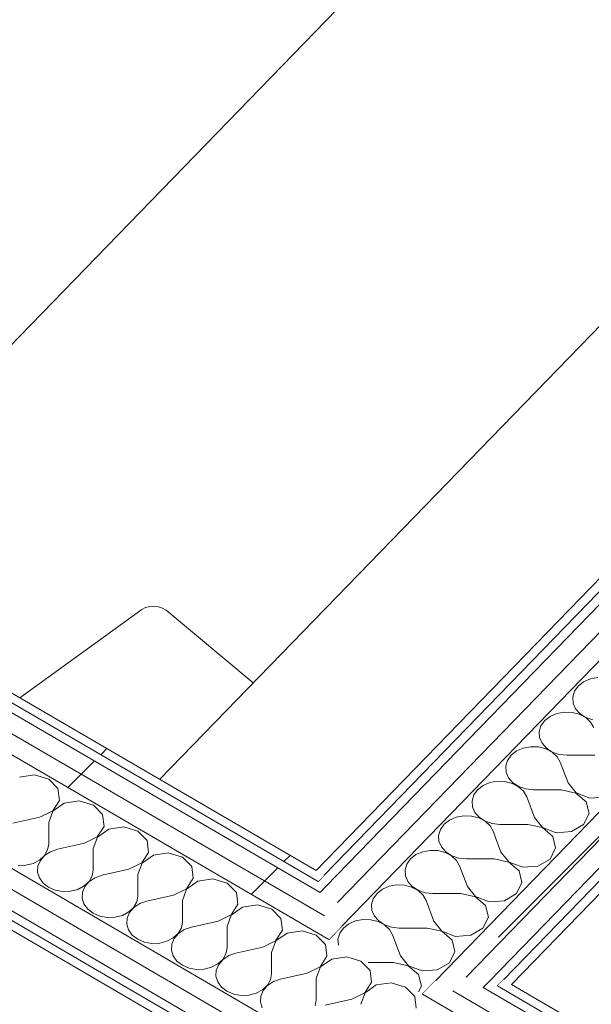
# Model space of a CAD drawing. Header units: millimetres. Extents: x -21126 to 28102, y -1237 to 9397.
# Tile 207 of 226: x 19198 to 19560, y 771 to 1395. Entities that reach past the tile are written whole.
import ezdxf

# ---------------------------------------------------------------- set-up
doc = ezdxf.new("R2010")
doc.units = ezdxf.units.MM
doc.header["$MEASUREMENT"] = 0
doc.linetypes.add('Wipeout_Contour', pattern=[1000, 0, -1000])
doc.layers.add('Nuevo_08_E_Envans secs', color=7, linetype='Continuous')
doc.layers.add('Nuevo_09_EI_Mobiliari general', color=7, linetype='Continuous')
doc.layers.add('Nuevo_08_E_Envans secs_Pluma_Nº__1', color=7, linetype='Continuous', lineweight=5)
doc.layers.add('Nuevo_09_EI_Mobiliari general_Pluma_Nº__1', color=7, linetype='Continuous', lineweight=5)
for name, color, linetype, lineweight, true_color in [('Nuevo_08_E_Envans secs_Pluma_Nº__102', 7, 'Continuous', 5, 0xcccccc), ('Nuevo_08_E_Envans secs_Pluma_Nº__171', 171, 'Continuous', 13, 0xaaaaff), ('Nuevo_08_E_Envans secs_Pluma_Nº__177', 7, 'Continuous', 15, 0xf7e046)]:
    doc.layers.add(name, color=color, linetype=linetype, lineweight=lineweight, true_color=true_color)
pattern_1 = [(45, (6815.65, 8903), (-183.8478, 183.8478), [195, -65]), (45, (6815.65, 9086.86), (-183.8478, 183.8478), [195, -65])]

# ---------------------------------------------------------------- blocks, each defined once
blk = doc.blocks.new('Elem Sección_156_2', base_point=(6815.65, 8903.01))
at = {"layer": 'Nuevo_09_EI_Mobiliari general_Pluma_Nº__1', "color": 7, "linetype": 'Continuous', "lineweight": 5}
for p, q in [((19277.52, 1022.55), (19280.16, 1023.32)), ((19280.16, 1023.32), (19282.96, 1023.53)), ((19282.96, 1023.53), (19285.73, 1023.17)), ((19285.73, 1023.17), (19288.3, 1022.26)), ((19197.77, 965.35), (19275.23, 1021.29)), ((19275.23, 1021.29), (19277.52, 1022.55)), ((19288.3, 1022.26), (19290.47, 1020.88)), ((19290.47, 1020.88), (19345.81, 974.92))]:
    blk.add_line(p, q, dxfattribs=at)
blk = doc.blocks.new('*X200', base_point=(6815.65, 8903.01))
at = {"layer": 'Nuevo_08_E_Envans secs_Pluma_Nº__102', "color": 254, "linetype": 'Continuous', "lineweight": 5, "true_color": 0xcccccc}
for p, q in [((19555.27, 975.55), (19551.82, 972.87)), ((19559.53, 977.39), (19555.27, 975.55)), ((19564.27, 978.27), (19559.53, 977.39)), ((19549.46, 969.56), (19548.35, 965.88)), ((19551.82, 972.87), (19549.46, 969.56)), ((19548.35, 965.88), (19548.58, 962.11)), ((19548.58, 962.11), (19550.13, 958.52)), ((19538.26, 955.5), (19534.01, 953.65)), ((19543.01, 956.37), (19538.26, 955.5)), ((19547.89, 956.21), (19543.01, 956.37)), ((19552.52, 955.03), (19547.89, 956.21)), ((19550.13, 958.52), (19552.89, 955.41)), ((19556.56, 952.9), (19552.52, 955.03)), ((19552.89, 955.41), (19556.64, 952.99)), ((19530.56, 950.97), (19528.2, 947.66)), ((19534.01, 953.65), (19530.56, 950.97)), ((19559.69, 950.01), (19556.56, 952.9)), ((19556.64, 952.99), (19561.1, 951.46)), ((19561.68, 946.56), (19559.69, 950.01)), ((19528.2, 947.66), (19527.08, 943.98)), ((19527.08, 943.98), (19527.31, 940.21)), ((19527.31, 940.21), (19528.87, 936.63)), ((19528.87, 936.63), (19531.63, 933.51)), ((19512.74, 931.75), (19509.3, 929.07)), ((19517, 933.6), (19512.74, 931.75)), ((19521.75, 934.47), (19517, 933.6)), ((19526.62, 934.31), (19521.75, 934.47)), ((19531.26, 933.13), (19526.62, 934.31)), ((19535.29, 931.01), (19531.26, 933.13)), ((19531.63, 933.51), (19535.38, 931.09)), ((19538.43, 928.11), (19535.29, 931.01)), ((19535.38, 931.09), (19539.84, 929.57)), ((19539.84, 929.57), (19544.67, 929.04)), ((19506.93, 925.77), (19505.82, 922.09)), ((19509.3, 929.07), (19506.93, 925.77)), ((19540.42, 924.66), (19538.43, 928.11)), ((19545.35, 911.51), (19540.42, 924.66)), ((19562.36, 929.03), (19544.67, 929.04)), ((19505.82, 922.09), (19506.05, 918.31)), ((19506.05, 918.31), (19507.61, 914.73)), ((19495.74, 911.7), (19491.48, 909.85)), ((19500.49, 912.58), (19495.74, 911.7)), ((19505.36, 912.42), (19500.49, 912.58)), ((19509.99, 911.23), (19505.36, 912.42)), ((19507.61, 914.73), (19510.36, 911.61)), ((19514.03, 909.11), (19509.99, 911.23)), ((19510.36, 911.61), (19514.12, 909.2)), ((19545.35, 911.51), (19550.48, 905.16)), ((19488.04, 907.17), (19485.67, 903.87)), ((19491.48, 909.85), (19488.04, 907.17)), ((19517.17, 906.21), (19514.03, 909.11)), ((19514.12, 909.2), (19518.58, 907.67)), ((19519.16, 902.76), (19517.17, 906.21)), ((19518.58, 907.67), (19523.41, 907.14)), ((19541.1, 907.13), (19523.41, 907.14)), ((19550.39, 905.07), (19541.1, 907.13)), ((19556.91, 899.54), (19550.39, 905.07)), ((19550.48, 905.16), (19559.15, 901.85)), ((19485.67, 903.87), (19484.56, 900.19)), ((19484.56, 900.19), (19484.79, 896.41)), ((19524.09, 889.61), (19519.16, 902.76)), ((19558.69, 892.18), (19556.91, 899.54)), ((19559.15, 901.85), (19568.77, 902.57)), ((19484.79, 896.41), (19486.34, 892.83)), ((19486.34, 892.83), (19489.1, 889.71)), ((19555.21, 885.2), (19558.69, 892.18)), ((19470.22, 887.95), (19466.78, 885.27)), ((19474.48, 889.8), (19470.22, 887.95)), ((19479.22, 890.68), (19474.48, 889.8)), ((19484.1, 890.52), (19479.22, 890.68)), ((19488.73, 889.33), (19484.1, 890.52)), ((19492.77, 887.21), (19488.73, 889.33)), ((19489.1, 889.71), (19492.86, 887.3)), ((19495.9, 884.31), (19492.77, 887.21)), ((19492.86, 887.3), (19497.32, 885.77)), ((19524.09, 889.61), (19529.22, 883.26)), ((19464.41, 881.97), (19463.3, 878.29)), ((19466.78, 885.27), (19464.41, 881.97)), ((19497.9, 880.86), (19495.9, 884.31)), ((19497.32, 885.77), (19502.15, 885.24)), ((19502.83, 867.71), (19497.9, 880.86)), ((19519.84, 885.23), (19502.15, 885.24)), ((19529.13, 883.18), (19519.84, 885.23)), ((19535.64, 877.64), (19529.13, 883.18)), ((19529.22, 883.26), (19537.89, 879.96)), ((19537.89, 879.96), (19547.51, 880.67)), ((19547.51, 880.67), (19555.21, 885.2)), ((19463.3, 878.29), (19463.53, 874.51)), ((19463.53, 874.51), (19465.08, 870.93)), ((19537.43, 870.29), (19535.64, 877.64)), ((19453.22, 867.9), (19448.96, 866.05)), ((19457.96, 868.78), (19453.22, 867.9)), ((19462.84, 868.62), (19457.96, 868.78)), ((19467.47, 867.43), (19462.84, 868.62)), ((19465.08, 870.93), (19467.84, 867.81)), ((19471.51, 865.31), (19467.47, 867.43)), ((19467.84, 867.81), (19471.59, 865.4)), ((19502.83, 867.71), (19507.96, 861.37)), ((19533.95, 863.3), (19537.43, 870.29)), ((19445.51, 863.38), (19443.15, 860.07)), ((19448.96, 866.05), (19445.51, 863.38)), ((19474.64, 862.42), (19471.51, 865.31)), ((19471.59, 865.4), (19476.06, 863.87)), ((19476.64, 858.97), (19474.64, 862.42)), ((19476.06, 863.87), (19480.89, 863.35)), ((19498.58, 863.33), (19480.89, 863.35)), ((19507.87, 861.28), (19498.58, 863.33)), ((19514.38, 855.75), (19507.87, 861.28)), ((19507.96, 861.37), (19516.63, 858.06)), ((19526.25, 858.77), (19533.95, 863.3)), ((19443.15, 860.07), (19442.04, 856.39)), ((19442.04, 856.39), (19442.27, 852.62)), ((19481.57, 845.81), (19476.64, 858.97)), ((19516.17, 848.39), (19514.38, 855.75)), ((19516.63, 858.06), (19526.25, 858.77)), ((19442.27, 852.62), (19443.82, 849.03)), ((19443.82, 849.03), (19446.58, 845.92)), ((19427.7, 844.16), (19424.25, 841.48)), ((19431.95, 846), (19427.7, 844.16)), ((19436.7, 846.88), (19431.95, 846)), ((19441.58, 846.72), (19436.7, 846.88)), ((19446.21, 845.53), (19441.58, 846.72)), ((19450.25, 843.41), (19446.21, 845.53)), ((19446.58, 845.92), (19450.33, 843.5)), ((19453.38, 840.52), (19450.25, 843.41)), ((19450.33, 843.5), (19454.79, 841.97)), ((19481.57, 845.81), (19486.69, 839.47)), ((19512.69, 841.4), (19516.17, 848.39)), ((19421.89, 838.17), (19420.78, 834.49)), ((19424.25, 841.48), (19421.89, 838.17)), ((19455.37, 837.07), (19453.38, 840.52)), ((19454.79, 841.97), (19459.63, 841.45)), ((19460.3, 823.91), (19455.37, 837.07)), ((19477.31, 841.43), (19459.63, 841.45)), ((19486.61, 839.38), (19477.31, 841.43)), ((19493.12, 833.85), (19486.61, 839.38)), ((19486.69, 839.47), (19495.36, 836.16)), ((19495.36, 836.16), (19504.99, 836.88)), ((19504.99, 836.88), (19512.69, 841.4)), ((19420.78, 834.49), (19421, 830.72)), ((19421, 830.72), (19422.56, 827.13)), ((19494.9, 826.49), (19493.12, 833.85)), ((19410.69, 824.11), (19406.43, 822.26)), ((19415.44, 824.98), (19410.69, 824.11)), ((19420.31, 824.82), (19415.44, 824.98)), ((19424.95, 823.64), (19420.31, 824.82)), ((19422.56, 827.13), (19425.32, 824.02)), ((19428.98, 821.51), (19424.95, 823.64)), ((19425.32, 824.02), (19429.07, 821.6)), ((19460.3, 823.91), (19465.43, 817.57)), ((19491.43, 819.5), (19494.9, 826.49)), ((19402.99, 819.58), (19400.62, 816.27)), ((19406.43, 822.26), (19402.99, 819.58)), ((19432.12, 818.62), (19428.98, 821.51)), ((19429.07, 821.6), (19433.53, 820.07)), ((19434.11, 815.17), (19432.12, 818.62)), ((19433.53, 820.07), (19438.36, 819.55)), ((19456.05, 819.53), (19438.36, 819.55)), ((19465.35, 817.48), (19456.05, 819.53)), ((19471.86, 811.95), (19465.35, 817.48)), ((19465.43, 817.57), (19474.1, 814.26)), ((19483.73, 814.98), (19491.43, 819.5)), ((19400.62, 816.27), (19399.51, 812.59)), ((19399.51, 812.59), (19399.74, 808.82)), ((19439.04, 802.02), (19434.11, 815.17)), ((19473.64, 804.59), (19471.86, 811.95)), ((19474.1, 814.26), (19483.73, 814.98)), ((19399.74, 808.82), (19399.83, 808.62)), ((19439.04, 802.02), (19444.17, 795.67)), ((19470.16, 797.61), (19473.64, 804.59)), ((19434.79, 797.64), (19418.67, 797.65)), ((19444.08, 795.58), (19434.79, 797.64)), ((19450.6, 790.05), (19444.08, 795.58)), ((19444.17, 795.67), (19452.84, 792.36)), ((19452.84, 792.36), (19462.46, 793.08)), ((19462.46, 793.08), (19470.16, 797.61)), ((19452.38, 782.69), (19450.6, 790.05)), ((19450.58, 779.07), (19452.38, 782.69))]:
    blk.add_line(p, q, dxfattribs=at)
blk = doc.blocks.new('Elem Sección_164_2', base_point=(6815.65, 8903.01))
at = {"layer": 'Nuevo_08_E_Envans secs', "lineweight": 0}
blk.add_blockref('*X200', (6815.65, 8903.01), dxfattribs=at)
at = {"color": 254, "linetype": 'Wipeout_Contour', "lineweight": 0, "ltscale": 81346.278649}
blk.add_wipeout([(21101.38, 2623.03), (19385.65, 855.96), (19390.74, 852.99), (21106.47, 2620.07)], dxfattribs=at).dxf.layer = 'Nuevo_08_E_Envans secs'
at = {"layer": 'Nuevo_08_E_Envans secs_Pluma_Nº__171', "linetype": 'Continuous', "lineweight": 13, "true_color": 0xaaaaff}
h = blk.add_hatch(dxfattribs=at)
h.set_pattern_fill('Panellat_HPL_0002', color=161, style=0, pattern_type=2)
h.set_pattern_definition(pattern_1)
h.paths.add_polyline_path([(21101.38, 2623.03), (19385.65, 855.96), (19390.74, 852.99), (21106.47, 2620.07)])
at = {"color": 254, "linetype": 'Wipeout_Contour', "lineweight": 0, "ltscale": 100849.377831}
blk.add_wipeout([(19399.2, 835.73), (19390.9, 827.19), (19401.93, 820.77), (21145.73, 2616.75), (21134.7, 2623.17)], dxfattribs=at).dxf.layer = 'Nuevo_08_E_Envans secs'
at = {"layer": 'Nuevo_08_E_Envans secs_Pluma_Nº__177', "linetype": 'Continuous', "lineweight": 15, "true_color": 0xf7e046}
h = blk.add_hatch(dxfattribs=at)
h.set_pattern_fill('Panellat_HPL_0002', color=53, style=0, pattern_type=2)
h.set_pattern_definition(pattern_1)
h.paths.add_polyline_path([(19399.2, 835.73), (19390.9, 827.19), (19401.93, 820.77), (21145.73, 2616.75), (21134.7, 2623.17)])
at = {"color": 254, "linetype": 'Wipeout_Contour', "lineweight": 0, "ltscale": 81757.862103}
blk.add_wipeout([(19480.62, 788.32), (19491.64, 781.9), (21227.15, 2569.34), (21216.12, 2575.76)], dxfattribs=at).dxf.layer = 'Nuevo_08_E_Envans secs'
at = {"layer": 'Nuevo_08_E_Envans secs_Pluma_Nº__177', "linetype": 'Continuous', "lineweight": 15, "true_color": 0xf7e046}
h = blk.add_hatch(dxfattribs=at)
h.set_pattern_fill('Panellat_HPL_0002', color=53, style=0, pattern_type=2)
h.set_pattern_definition(pattern_1)
h.paths.add_polyline_path([(19480.62, 788.32), (19491.64, 781.9), (21227.15, 2569.34), (21216.12, 2575.76)])
at = {"color": 254, "linetype": 'Wipeout_Contour', "lineweight": 0, "ltscale": 101195.773327}
blk.add_wipeout([(21205.1, 2582.18), (19461.3, 786.2), (19472.32, 779.78), (19480.62, 788.32), (21216.12, 2575.76)], dxfattribs=at).dxf.layer = 'Nuevo_08_E_Envans secs'
at = {"layer": 'Nuevo_08_E_Envans secs_Pluma_Nº__177', "linetype": 'Continuous', "lineweight": 15, "true_color": 0xf7e046}
h = blk.add_hatch(dxfattribs=at)
h.set_pattern_fill('Panellat_HPL_0002', color=53, style=0, pattern_type=2)
h.set_pattern_definition(pattern_1)
h.paths.add_polyline_path([(21205.1, 2582.18), (19461.3, 786.2), (19472.32, 779.78), (19480.62, 788.32), (21216.12, 2575.76)])
at = {"color": 254, "linetype": 'Wipeout_Contour', "lineweight": 0, "ltscale": 81407.231834}
blk.add_wipeout([(19388.17, 842.15), (19399.2, 835.73), (21134.7, 2623.17), (21123.68, 2629.59)], dxfattribs=at).dxf.layer = 'Nuevo_08_E_Envans secs'
at = {"layer": 'Nuevo_08_E_Envans secs_Pluma_Nº__177', "linetype": 'Continuous', "lineweight": 15, "true_color": 0xf7e046}
h = blk.add_hatch(dxfattribs=at)
h.set_pattern_fill('Panellat_HPL_0002', color=53, style=0, pattern_type=2)
h.set_pattern_definition(pattern_1)
h.paths.add_polyline_path([(19388.17, 842.15), (19399.2, 835.73), (21134.7, 2623.17), (21123.68, 2629.59)])
at = {"color": 254, "linetype": 'Wipeout_Contour', "lineweight": 0, "ltscale": 81796.656685}
blk.add_wipeout([(21220.12, 2553.89), (19504.38, 786.82), (19509.47, 783.85), (21225.21, 2550.93)], dxfattribs=at).dxf.layer = 'Nuevo_08_E_Envans secs'
at = {"layer": 'Nuevo_08_E_Envans secs_Pluma_Nº__171', "linetype": 'Continuous', "lineweight": 13, "true_color": 0xaaaaff}
h = blk.add_hatch(dxfattribs=at)
h.set_pattern_fill('Panellat_HPL_0002', color=161, style=0, pattern_type=2)
h.set_pattern_definition(pattern_1)
h.paths.add_polyline_path([(21220.12, 2553.89), (19504.38, 786.82), (19509.47, 783.85), (21225.21, 2550.93)])
at = {"layer": 'Nuevo_08_E_Envans secs_Pluma_Nº__1', "color": 7, "linetype": 'Continuous', "lineweight": 5}
for p, q in [((21134.7, 2623.17), (19399.2, 835.73)), ((21097.55, 2619.09), (19385.65, 855.96)), ((21216.12, 2575.76), (19480.62, 788.32)), ((21221.38, 2546.99), (19509.47, 783.85))]:
    blk.add_line(p, q, dxfattribs=at)
at = {"layer": 'Nuevo_08_E_Envans secs_Pluma_Nº__1', "color": 7, "linetype": 'Continuous', "lineweight": 5, "flags": 128}
for points in [[(21115.38, 2621.05), (19392, 846.09), (19388.17, 842.15)], [(21106.47, 2620.07), (19390.74, 852.99), (19386.91, 849.05)], [(21145.73, 2616.75), (19401.93, 820.77), (19393.64, 812.23)], [(21205.1, 2582.18), (19461.3, 786.2), (19453.01, 777.66)], [(21218.86, 2560.8), (19495.47, 785.84), (19491.64, 781.9)], [(21220.12, 2553.89), (19504.38, 786.82), (19500.56, 782.88)]]:
    blk.add_lwpolyline(points, dxfattribs=at)
blk = doc.blocks.new('*X223', base_point=(6815.65, 8903.01))
at = {"layer": 'Nuevo_08_E_Envans secs_Pluma_Nº__102', "color": 254, "linetype": 'Continuous', "lineweight": 5, "true_color": 0xcccccc}
for p, q in [((19207.13, 916.55), (19197.63, 915.17)), ((19216.15, 913.86), (19207.13, 916.55)), ((19221.99, 907.9), (19216.15, 913.86)), ((19222.91, 900.45), (19221.99, 907.9)), ((19218.64, 893.73), (19222.91, 900.45)), ((19225.9, 898.71), (19218.75, 893.66)), ((19235.4, 900.09), (19225.9, 898.71)), ((19244.42, 897.4), (19235.4, 900.09)), ((19210.45, 889.76), (19218.64, 893.73)), ((19218.75, 893.66), (19216.1, 886.46)), ((19250.26, 891.44), (19244.42, 897.4)), ((19210.45, 889.76), (19193.46, 885.94)), ((19216.1, 886.46), (19216.08, 872.77)), ((19251.18, 883.98), (19250.26, 891.44)), ((19246.91, 877.27), (19251.18, 883.98)), ((19254.17, 882.25), (19247.02, 877.2)), ((19263.67, 883.63), (19254.17, 882.25)), ((19272.69, 880.94), (19263.67, 883.63)), ((19278.53, 874.98), (19272.69, 880.94)), ((19238.72, 873.3), (19246.91, 877.27)), ((19247.02, 877.2), (19244.37, 870)), ((19279.45, 867.52), (19278.53, 874.98)), ((19213.42, 865.57), (19215.4, 869.02)), ((19217.28, 867.93), (19213.54, 865.5)), ((19215.4, 869.02), (19216.08, 872.77)), ((19221.73, 869.47), (19217.28, 867.93)), ((19238.72, 873.3), (19221.73, 869.47)), ((19244.37, 870), (19244.35, 856.31)), ((19275.18, 860.81), (19279.45, 867.52)), ((19291.94, 867.17), (19282.44, 865.79)), ((19300.96, 864.48), (19291.94, 867.17)), ((19206.28, 860.52), (19210.3, 862.66)), ((19210.8, 862.37), (19209.26, 858.79)), ((19210.3, 862.66), (19213.42, 865.57)), ((19213.54, 865.5), (19210.8, 862.37)), ((19282.44, 865.79), (19275.29, 860.74)), ((19306.8, 858.51), (19300.96, 864.48)), ((19196.78, 859.14), (19201.65, 859.32)), ((19201.65, 859.32), (19206.28, 860.52)), ((19209.26, 858.79), (19209.05, 855.01)), ((19209.05, 855.01), (19210.18, 851.33)), ((19243.67, 852.56), (19244.35, 856.31)), ((19266.99, 856.83), (19250, 853.01)), ((19266.99, 856.83), (19275.18, 860.81)), ((19275.29, 860.74), (19272.64, 853.54)), ((19307.72, 851.06), (19306.8, 858.51)), ((19210.18, 851.33), (19212.57, 848.04)), ((19238.57, 846.2), (19241.69, 849.11)), ((19241.81, 849.04), (19239.07, 845.91)), ((19241.69, 849.11), (19243.67, 852.56)), ((19245.55, 851.47), (19241.81, 849.04)), ((19250, 853.01), (19245.55, 851.47)), ((19272.64, 853.54), (19272.62, 839.84)), ((19303.45, 844.35), (19307.72, 851.06)), ((19310.71, 849.32), (19303.57, 844.28)), ((19320.21, 850.71), (19310.71, 849.32)), ((19329.23, 848.01), (19320.21, 850.71)), ((19212.57, 848.04), (19216.03, 845.37)), ((19216.03, 845.37), (19220.3, 843.54)), ((19220.3, 843.54), (19225.05, 842.68)), ((19225.05, 842.68), (19229.92, 842.86)), ((19229.92, 842.86), (19234.55, 844.06)), ((19234.55, 844.06), (19238.57, 846.2)), ((19237.53, 842.32), (19237.32, 838.55)), ((19239.07, 845.91), (19237.53, 842.32)), ((19295.26, 840.37), (19303.45, 844.35)), ((19303.57, 844.28), (19300.91, 837.08)), ((19335.07, 842.05), (19329.23, 848.01)), ((19237.32, 838.55), (19238.46, 834.87)), ((19269.96, 832.65), (19271.94, 836.1)), ((19271.94, 836.1), (19272.62, 839.84)), ((19278.27, 836.55), (19273.82, 835.01)), ((19295.26, 840.37), (19278.27, 836.55)), ((19300.91, 837.08), (19300.89, 823.38)), ((19336, 834.6), (19335.07, 842.05)), ((19238.46, 834.87), (19240.84, 831.58)), ((19240.84, 831.58), (19244.3, 828.91)), ((19262.82, 827.6), (19266.84, 829.74)), ((19266.84, 829.74), (19269.96, 832.65)), ((19270.08, 832.58), (19267.34, 829.45)), ((19273.82, 835.01), (19270.08, 832.58)), ((19331.72, 827.89), (19336, 834.6)), ((19338.98, 832.86), (19331.84, 827.82)), ((19348.48, 834.25), (19338.98, 832.86)), ((19357.5, 831.55), (19348.48, 834.25)), ((19363.34, 825.59), (19357.5, 831.55)), ((19244.3, 828.91), (19248.57, 827.08)), ((19248.57, 827.08), (19253.32, 826.22)), ((19253.32, 826.22), (19258.19, 826.4)), ((19258.19, 826.4), (19262.82, 827.6)), ((19265.8, 825.86), (19265.59, 822.09)), ((19267.34, 829.45), (19265.8, 825.86)), ((19323.53, 823.91), (19306.54, 820.09)), ((19323.53, 823.91), (19331.72, 827.89)), ((19331.84, 827.82), (19329.18, 820.62)), ((19364.27, 818.14), (19363.34, 825.59)), ((19265.59, 822.09), (19266.73, 818.41)), ((19266.73, 818.41), (19269.11, 815.12)), ((19298.23, 816.18), (19300.21, 819.64)), ((19302.09, 818.55), (19298.35, 816.12)), ((19300.21, 819.64), (19300.89, 823.38)), ((19306.54, 820.09), (19302.09, 818.55)), ((19329.18, 820.62), (19329.16, 806.92)), ((19359.99, 811.42), (19364.27, 818.14)), ((19376.75, 817.78), (19367.25, 816.4)), ((19385.77, 815.09), (19376.75, 817.78)), ((19269.11, 815.12), (19272.57, 812.45)), ((19272.57, 812.45), (19276.84, 810.62)), ((19286.46, 809.94), (19291.09, 811.14)), ((19291.09, 811.14), (19295.11, 813.28)), ((19295.61, 812.99), (19294.07, 809.4)), ((19295.11, 813.28), (19298.23, 816.18)), ((19298.35, 816.12), (19295.61, 812.99)), ((19351.8, 807.45), (19359.99, 811.42)), ((19360.11, 811.36), (19357.45, 804.16)), ((19367.25, 816.4), (19360.11, 811.36)), ((19391.61, 809.13), (19385.77, 815.09)), ((19276.84, 810.62), (19281.59, 809.76)), ((19281.59, 809.76), (19286.46, 809.94)), ((19294.07, 809.4), (19293.87, 805.63)), ((19293.87, 805.63), (19295, 801.95)), ((19328.48, 803.18), (19329.16, 806.92)), ((19351.8, 807.45), (19334.81, 803.63)), ((19392.54, 801.68), (19391.61, 809.13)), ((19295, 801.95), (19297.38, 798.65)), ((19297.38, 798.65), (19300.84, 795.99)), ((19323.39, 796.82), (19326.5, 799.72)), ((19326.62, 799.66), (19323.88, 796.53)), ((19326.5, 799.72), (19328.48, 803.18)), ((19330.36, 802.08), (19326.62, 799.66)), ((19334.81, 803.63), (19330.36, 802.08)), ((19357.45, 804.16), (19357.43, 790.46)), ((19388.26, 794.96), (19392.54, 801.68)), ((19395.52, 799.94), (19388.38, 794.9)), ((19405.02, 801.32), (19395.52, 799.94)), ((19414.04, 798.63), (19405.02, 801.32)), ((19419.88, 792.67), (19414.04, 798.63)), ((19300.84, 795.99), (19305.11, 794.16)), ((19305.11, 794.16), (19309.86, 793.3)), ((19309.86, 793.3), (19314.73, 793.47)), ((19314.73, 793.47), (19319.36, 794.68)), ((19319.36, 794.68), (19323.39, 796.82)), ((19322.34, 792.94), (19322.14, 789.16)), ((19323.88, 796.53), (19322.34, 792.94)), ((19380.07, 790.99), (19388.26, 794.96)), ((19388.38, 794.9), (19385.72, 787.7)), ((19420.81, 785.22), (19419.88, 792.67)), ((19322.14, 789.16), (19323.27, 785.49)), ((19354.77, 783.26), (19356.75, 786.72)), ((19356.75, 786.72), (19357.43, 790.46)), ((19363.08, 787.17), (19358.63, 785.62)), ((19380.07, 790.99), (19363.08, 787.17)), ((19385.72, 787.7), (19385.7, 774)), ((19323.27, 785.49), (19325.65, 782.19)), ((19325.65, 782.19), (19329.11, 779.53)), ((19347.63, 778.22), (19351.66, 780.35)), ((19352.15, 780.07), (19350.62, 776.48)), ((19351.66, 780.35), (19354.77, 783.26)), ((19354.89, 783.2), (19352.15, 780.07)), ((19358.63, 785.62), (19354.89, 783.2)), ((19416.53, 778.5), (19420.81, 785.22)), ((19423.79, 783.48), (19416.65, 778.43)), ((19433.29, 784.86), (19423.79, 783.48)), ((19442.31, 782.17), (19433.29, 784.86)), ((19448.16, 776.21), (19442.31, 782.17)), ((19329.11, 779.53), (19333.38, 777.69)), ((19333.38, 777.69), (19338.13, 776.83)), ((19338.13, 776.83), (19343, 777.01)), ((19343, 777.01), (19347.63, 778.22)), ((19350.62, 776.48), (19350.41, 772.7)), ((19385.02, 770.26), (19385.7, 774)), ((19408.34, 774.53), (19391.35, 770.71)), ((19408.34, 774.53), (19416.53, 778.5)), ((19416.65, 778.43), (19413.99, 771.24)), ((19449.08, 768.76), (19448.16, 776.21)), ((19350.41, 772.7), (19351.54, 769.03))]:
    blk.add_line(p, q, dxfattribs=at)
blk = doc.blocks.new('Elem Sección_176_2', base_point=(6815.65, 8903.01))
at = {"layer": 'Nuevo_08_E_Envans secs', "lineweight": 0}
blk.add_blockref('*X223', (6815.65, 8903.01), dxfattribs=at)
at = {"color": 254, "linetype": 'Wipeout_Contour', "lineweight": 0, "ltscale": 76307.880538}
blk.add_wipeout([(18702.86, 1247.36), (19386.91, 849.05), (19390.74, 852.99), (18706.69, 1251.3)], dxfattribs=at).dxf.layer = 'Nuevo_08_E_Envans secs'
at = {"color": 254, "linetype": 'Wipeout_Contour', "lineweight": 0, "ltscale": 79405.338618}
blk.add_wipeout([(19500.56, 782.88), (20178.73, 387.99), (20182.56, 391.93), (19504.38, 786.82)], dxfattribs=at).dxf.layer = 'Nuevo_08_E_Envans secs'
at = {"layer": 'Nuevo_08_E_Envans secs_Pluma_Nº__171', "linetype": 'Continuous', "lineweight": 13, "true_color": 0xaaaaff}
h = blk.add_hatch(dxfattribs=at)
h.set_pattern_fill('Panellat_HPL_0002', color=161, style=0, pattern_type=2)
h.set_pattern_definition(pattern_1)
h.paths.add_polyline_path([(18702.86, 1247.36), (19386.91, 849.05), (19390.74, 852.99), (18706.69, 1251.3)])
h = blk.add_hatch(dxfattribs=at)
h.set_pattern_fill('Panellat_HPL_0002', color=161, style=0, pattern_type=2)
h.set_pattern_definition(pattern_1)
h.paths.add_polyline_path([(19500.56, 782.88), (20178.73, 387.99), (20182.56, 391.93), (19504.38, 786.82)])
at = {"color": 254, "linetype": 'Wipeout_Contour', "lineweight": 0, "ltscale": 76297.54698}
blk.add_wipeout([(18699.03, 1243.41), (18690.74, 1234.87), (19390.9, 827.19), (19399.2, 835.73)], dxfattribs=at).dxf.layer = 'Nuevo_08_E_Envans secs'
at = {"color": 254, "linetype": 'Wipeout_Contour', "lineweight": 0, "ltscale": 79333.157052}
blk.add_wipeout([(19480.62, 788.32), (19472.32, 779.78), (20166.61, 375.51), (20174.9, 384.05)], dxfattribs=at).dxf.layer = 'Nuevo_08_E_Envans secs'
at = {"layer": 'Nuevo_08_E_Envans secs_Pluma_Nº__177', "linetype": 'Continuous', "lineweight": 15, "true_color": 0xf7e046}
h = blk.add_hatch(dxfattribs=at)
h.set_pattern_fill('Panellat_HPL_0002', color=53, style=0, pattern_type=2)
h.set_pattern_definition(pattern_1)
h.paths.add_polyline_path([(18699.03, 1243.41), (18690.74, 1234.87), (19390.9, 827.19), (19399.2, 835.73)])
h = blk.add_hatch(dxfattribs=at)
h.set_pattern_fill('Panellat_HPL_0002', color=53, style=0, pattern_type=2)
h.set_pattern_definition(pattern_1)
h.paths.add_polyline_path([(19480.62, 788.32), (19472.32, 779.78), (20166.61, 375.51), (20174.9, 384.05)])
at = {"color": 254, "linetype": 'Wipeout_Contour', "lineweight": 0, "ltscale": 95692.100529}
blk.add_wipeout([(18682.45, 1226.33), (19393.64, 812.23), (19401.93, 820.77), (19390.9, 827.19), (18690.74, 1234.87)], dxfattribs=at).dxf.layer = 'Nuevo_08_E_Envans secs'
at = {"color": 254, "linetype": 'Wipeout_Contour', "lineweight": 0, "ltscale": 98765.906097}
blk.add_wipeout([(19461.3, 786.2), (19453.01, 777.66), (20158.32, 366.97), (20166.61, 375.51), (19472.32, 779.78)], dxfattribs=at).dxf.layer = 'Nuevo_08_E_Envans secs'
at = {"layer": 'Nuevo_08_E_Envans secs_Pluma_Nº__177', "linetype": 'Continuous', "lineweight": 15, "true_color": 0xf7e046}
h = blk.add_hatch(dxfattribs=at)
h.set_pattern_fill('Panellat_HPL_0002', color=53, style=0, pattern_type=2)
h.set_pattern_definition(pattern_1)
h.paths.add_polyline_path([(18682.45, 1226.33), (19393.64, 812.23), (19401.93, 820.77), (19390.9, 827.19), (18690.74, 1234.87)])
h = blk.add_hatch(dxfattribs=at)
h.set_pattern_fill('Panellat_HPL_0002', color=53, style=0, pattern_type=2)
h.set_pattern_definition(pattern_1)
h.paths.add_polyline_path([(19461.3, 786.2), (19453.01, 777.66), (20158.32, 366.97), (20166.61, 375.51), (19472.32, 779.78)])
at = {"color": 254, "linetype": 'Wipeout_Contour', "lineweight": 0, "ltscale": 77565.495249}
blk.add_wipeout([(20105.38, 312.44), (20113.67, 320.98), (18637.8, 1180.35), (18629.51, 1171.81)], dxfattribs=at).dxf.layer = 'Nuevo_08_E_Envans secs'
at = {"layer": 'Nuevo_08_E_Envans secs_Pluma_Nº__177', "linetype": 'Continuous', "lineweight": 15, "true_color": 0xf7e046}
h = blk.add_hatch(dxfattribs=at)
h.set_pattern_fill('Panellat_HPL_0002', color=53, style=0, pattern_type=2)
h.set_pattern_definition(pattern_1)
h.paths.add_polyline_path([(20105.38, 312.44), (20113.67, 320.98), (18637.8, 1180.35), (18629.51, 1171.81)])
at = {"color": 254, "linetype": 'Wipeout_Contour', "lineweight": 0, "ltscale": 77531.023607}
blk.add_wipeout([(18621.21, 1163.27), (20097.09, 303.9), (20105.38, 312.44), (18629.51, 1171.81)], dxfattribs=at).dxf.layer = 'Nuevo_08_E_Envans secs'
at = {"layer": 'Nuevo_08_E_Envans secs_Pluma_Nº__177', "linetype": 'Continuous', "lineweight": 15, "true_color": 0xf7e046}
h = blk.add_hatch(dxfattribs=at)
h.set_pattern_fill('Panellat_HPL_0002', color=53, style=0, pattern_type=2)
h.set_pattern_definition(pattern_1)
h.paths.add_polyline_path([(18621.21, 1163.27), (20097.09, 303.9), (20105.38, 312.44), (18629.51, 1171.81)])
at = {"color": 254, "linetype": 'Wipeout_Contour', "lineweight": 0, "ltscale": 77489.939662}
blk.add_wipeout([(18613.56, 1155.38), (20089.43, 296.02), (20093.26, 299.96), (18617.39, 1159.32)], dxfattribs=at).dxf.layer = 'Nuevo_08_E_Envans secs'
at = {"layer": 'Nuevo_08_E_Envans secs_Pluma_Nº__171', "linetype": 'Continuous', "lineweight": 13, "true_color": 0xaaaaff}
h = blk.add_hatch(dxfattribs=at)
h.set_pattern_fill('Panellat_HPL_0002', color=161, style=0, pattern_type=2)
h.set_pattern_definition(pattern_1)
h.paths.add_polyline_path([(18613.56, 1155.38), (20089.43, 296.02), (20093.26, 299.96), (18617.39, 1159.32)])
at = {"layer": 'Nuevo_08_E_Envans secs_Pluma_Nº__1', "color": 7, "linetype": 'Continuous', "lineweight": 5}
for p, q in [((18706.69, 1251.3), (19385.65, 855.96)), ((18699.03, 1243.41), (19388.17, 842.15)), ((18702.86, 1247.36), (19386.91, 849.05)), ((18690.74, 1234.87), (19390.9, 827.19)), ((18682.45, 1226.33), (19393.64, 812.23)), ((18637.8, 1180.35), (20113.67, 320.98)), ((18629.51, 1171.81), (20105.38, 312.44)), ((18621.21, 1163.27), (20097.09, 303.9)), ((18613.56, 1155.38), (20089.43, 296.02)), ((18617.39, 1159.32), (20093.26, 299.96)), ((19491.64, 781.9), (20174.9, 384.05)), ((19500.56, 782.88), (20178.73, 387.99)), ((19509.47, 783.85), (20182.56, 391.93)), ((19453.01, 777.66), (20158.32, 366.97)), ((19472.32, 779.78), (20166.61, 375.51))]:
    blk.add_line(p, q, dxfattribs=at)
blk = doc.blocks.new('Elem Sección_180_2', base_point=(6815.65, 8903.01))
at = {"layer": 'Nuevo_09_EI_Mobiliari general_Pluma_Nº__1', "color": 7, "linetype": 'Continuous', "lineweight": 5}
blk.add_line((19983.07, 2003.37), (19055.59, 1048.14), dxfattribs=at)
blk = doc.blocks.new('Elem Sección_181_2', base_point=(6815.65, 8903.01))
at = {"layer": 'Nuevo_09_EI_Mobiliari general_Pluma_Nº__1', "color": 7, "linetype": 'Continuous', "lineweight": 5}
blk.add_line((20651.76, 2319.95), (19286.41, 913.74), dxfattribs=at)

msp = doc.modelspace()

# ---------------------------------------------------------------- block references
at = {"layer": 'Nuevo_08_E_Envans secs', "lineweight": 0}
msp.add_blockref('Elem Sección_164_2', (6815.65, 8903.01), dxfattribs=at)
at = {"layer": 'Nuevo_09_EI_Mobiliari general', "lineweight": 0}
msp.add_blockref('Elem Sección_156_2', (6815.65, 8903.01), dxfattribs=at)

# ---------------------------------------------------------------- next in the draw order: block references
at = {"layer": 'Nuevo_08_E_Envans secs', "lineweight": 0}
msp.add_blockref('Elem Sección_176_2', (6815.65, 8903.01), dxfattribs=at)

# ---------------------------------------------------------------- next in the draw order: block references
at = {"layer": 'Nuevo_09_EI_Mobiliari general', "lineweight": 0}
for name in ['Elem Sección_180_2', 'Elem Sección_181_2']:
    msp.add_blockref(name, (6815.65, 8903.01), dxfattribs=at)

doc.saveas('drawing.dxf')
